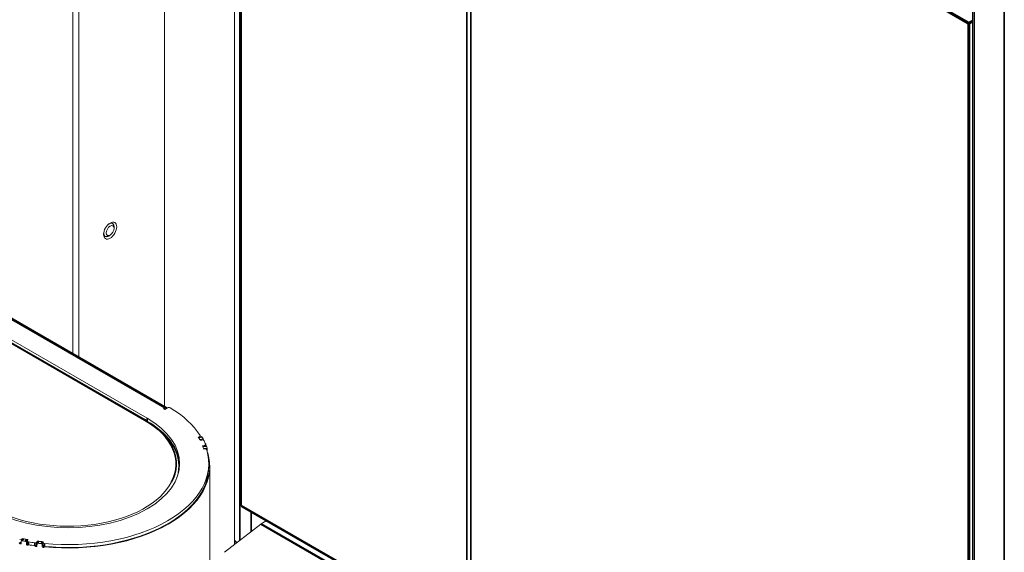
# Model space of a CAD drawing. Header units: millimetres. Extents: x 4 to 1188, y 1 to 840.
# Tile 169 of 197: x 989 to 1068, y 236 to 279. Entities that reach past the tile are written whole.
import ezdxf

# ---------------------------------------------------------------- set-up
doc = ezdxf.new("R2010")
doc.units = ezdxf.units.MM
doc.layers.add('1', color=7, linetype='Continuous')

msp = doc.modelspace()

# ---------------------------------------------------------------- linework, layer by layer
at = {"layer": '1', "color": 154, "linetype": 'Continuous', "lineweight": 35}
for p, q in [((1000.5187, 248.01), (873.6436, 321.2614)), ((998.8823, 247.0244), (872.0071, 320.2758)), ((1006.7009, 313.2822), (1006.7009, 240.125)), ((1006.5783, 312.4299), (1006.5783, 237.2857)), ((1024.9139, 229.6097), (1024.9139, 310.1162)), ((1025.2422, 302.3041), (1025.2422, 224.3287)), ((1065.4463, 279.0923), (1044.87, 290.972)), ((1044.9707, 291.0305), (1065.4968, 279.1798)), ((1065.916, 282.6411), (1065.916, 174.2804)), ((1068.3606, 281.2298), (1068.3606, 172.5191)), ((1065.4968, 279.1798), (1065.7988, 279.3542)), ((1065.4463, 201.1169), (1065.4463, 279.0923)), ((1065.7989, 279.2375), (1065.5473, 279.0923)), ((1065.5473, 279.0923), (1065.5473, 201.1169)), ((1000.5187, 247.8934), (1000.5187, 248.01)), ((999.0843, 246.9486), (999.0843, 247.1819)), ((1003.2555, 245.6032), (1003.525, 245.658)), ((1003.2905, 245.6258), (1003.2905, 245.6687)), ((1003.6028, 244.8903), (1003.8814, 244.9268)), ((1003.7159, 244.9196), (1003.7159, 244.9732)), ((1003.8902, 244.6527), (1003.9539, 244.6596)), ((1006.7009, 240.125), (1024.3078, 229.9596)), ((1007.4875, 239.575), (1007.4875, 237.9954)), ((1015.9373, 234.1766), (1008.268, 238.6045)), ((1016.0145, 234.1937), (1008.3171, 238.6378)), ((988.9773, 237.4049), (988.9773, 237.3229)), ((989.0906, 237.4252), (988.9957, 237.2696)), ((989.3531, 237.3751), (989.2686, 237.2175)), ((989.4253, 237.3002), (989.3408, 237.1426)), ((989.5176, 237.1737), (989.5176, 236.9404)), ((990.1818, 237.1593), (990.1818, 236.926)), ((990.3256, 237.2246), (990.2623, 237.0638)), ((990.5962, 237.1923), (990.5437, 237.0301)), ((990.6706, 237.1222), (990.6181, 236.9601)), ((990.0087, 236.8645), (990.0087, 237.0977)), ((990.7931, 237.0457), (990.7931, 236.8124))]:
    msp.add_line(p, q, dxfattribs=at)
at = {"layer": '1', "color": 154, "linetype": 'Continuous', "lineweight": 13}
for p, q in [((1000.7187, 248.0298), (873.8436, 321.2812)), ((998.9894, 247.035), (872.1143, 320.2864)), ((999.0843, 247.1819), (872.2092, 320.4333)), ((1006.6172, 313.2345), (1006.6172, 240.2416)), ((1006.1647, 236.9623), (1006.1647, 311.1367)), ((1000.5042, 248.154), (1000.5042, 307.0816)), ((993.0949, 252.4316), (993.0949, 304.3862)), ((993.5747, 252.1546), (993.5747, 304.1092)), ((1025.2213, 302.3333), (1025.2213, 224.3579)), ((1065.7989, 282.8044), (1065.7989, 174.4437)), ((996.2937, 262.9199), (996.2206, 262.9621)), ((996.4158, 262.5335), (996.4158, 262.6501)), ((995.6313, 261.9414), (995.7044, 261.8992)), ((995.9991, 261.9284), (996.1001, 261.9867)), ((1000.4177, 247.9517), (1000.5187, 248.01)), ((1000.5187, 247.8934), (1000.4177, 247.9517)), ((1000.7485, 248.026), (1000.5187, 247.8934)), ((999.0843, 246.9486), (999.0268, 246.9818)), ((1003.2905, 245.6687), (1003.2241, 245.6551)), ((1003.5101, 245.6704), (1003.2472, 245.617)), ((1003.3423, 245.4517), (1003.6152, 245.5005)), ((1003.5121, 245.4125), (1003.3763, 245.3885)), ((1003.3857, 245.6452), (1003.3857, 245.7464)), ((1003.5776, 244.9548), (1003.7159, 244.9732)), ((1003.8718, 244.9401), (1003.5975, 244.9041)), ((1003.6589, 244.734), (1003.9397, 244.7643)), ((1003.6766, 244.68), (1003.746, 244.6874)), ((1003.8267, 244.9342), (1003.8267, 245.0536)), ((1003.9499, 244.4877), (1003.9539, 244.4881)), ((1003.9539, 244.6596), (1003.9539, 244.4881)), ((1004.0775, 243.2743), (1004.0775, 243.5076)), ((1001.6489, 243.1169), (1001.6489, 243.2918)), ((1004.1489, 128.8482), (1004.1489, 243.2743)), ((1006.76, 239.9942), (1024.367, 229.8288)), ((1008.7133, 238.8665), (1008.3171, 238.6378)), ((1008.268, 238.6045), (1005.3526, 236.3277)), ((988.9242, 237.2221), (988.9242, 237.0507)), ((989.0259, 237.4026), (988.931, 237.247)), ((989.0008, 237.4433), (988.9773, 237.4049)), ((989.0008, 237.3615), (989.0008, 237.4433)), ((989.3408, 236.9711), (989.3408, 237.1426)), ((989.4148, 237.2529), (989.4148, 237.0196)), ((989.4625, 237.3554), (989.421, 237.277)), ((989.4253, 237.2852), (989.4253, 237.3002)), ((990.1818, 237.1593), (990.2138, 237.2392)), ((990.255, 237.1904), (990.1917, 237.0295)), ((990.2138, 237.0854), (990.2138, 237.2392)), ((990.6706, 236.9508), (990.6706, 237.1222)), ((990.6745, 237.1269), (990.6745, 236.8937)), ((990.6769, 237.142), (990.6897, 237.182)), ((1006.3226, 237.1303), (1006.3558, 237.1112)), ((989.4148, 237.109), (989.3408, 236.9711)), ((990.1818, 236.926), (990.1884, 236.9424)), ((990.1884, 237.0115), (990.1884, 236.84)), ((990.6181, 236.7886), (990.6181, 236.9601)), ((990.6706, 236.9508), (990.6181, 236.7886))]:
    msp.add_line(p, q, dxfattribs=at)
at = {"layer": '1', "color": 154, "linetype": 'Continuous', "lineweight": 35}
for centre, major_axis, start_param, end_param in [((1065.4968, 279.1214), (-0.0357, -0.0619), 3.9269908, 5.4977871), ((1065.4968, 279.1214), (0.0714, 0), 3.9269908, 5.4977871), ((1065.4968, 279.1214), (0.0357, -0.0619), 0.7853982, 2.3561945), ((998.8823, 246.8494), (-0.1071, -0.1856), 3.1415927, 3.9269908), ((992.7204, 243.4668), (-8.7143, 0), 2.8498663, 3.9269908)]:
    msp.add_ellipse(centre, major_axis=major_axis, ratio=0.5773503, start_param=start_param, end_param=end_param, dxfattribs=at)
at = {"layer": '1', "color": 154, "linetype": 'Continuous', "lineweight": 13}
for major_axis in [(-0.375, -0.6495), (0.2232, 0.3866)]:
    msp.add_ellipse((996.1001, 262.3512), major_axis=major_axis, ratio=0.5773503, dxfattribs=at)
for centre, major_axis, start_param, end_param in [((995.9991, 262.4096), (-0.2946, -0.5103), 2.3561945, 3.96361), ((995.9991, 262.4096), (0.3036, 0.5258), 0, 0.6737734), ((995.9991, 262.4096), (0.3036, 0.5258), 5.2546082, 6.2831853), ((995.9991, 262.4096), (0.3036, 0.5258), 2.4678192, 3.9269908), ((995.9991, 262.4096), (-0.2946, -0.5103), 5.4610698, 5.4977871), ((995.9991, 262.4096), (-0.2946, -0.5103), 5.4977871, 6.2831853), ((995.9991, 262.4096), (-0.2946, -0.5103), 0, 0.7853982), ((995.9991, 262.4096), (0.3036, 0.5258), 3.9269908, 4.1702679), ((1000.5187, 247.6834), (0.2, 0.3464), 6.1960307, 7.0685835), ((1000.8495, 247.9677), (-0.1429, 0), 3.9015104, 5.4977871), ((992.7204, 243.5076), (11.3571, 0), 0.3530784, 0.7599177), ((992.7204, 243.5076), (-9, 0), 0.7853982, 3.9269908), ((998.8823, 246.8494), (-0.1071, -0.1856), 2.3561945, 3.1415927), ((992.7204, 243.2918), (8.9286, 0), 6.1113795, 7.0685835), ((992.7204, 243.2743), (-9, 0), 3.1640256, 3.9269908), ((992.7204, 243.5076), (11.1429, 0), 0.296706, 0.3403392), ((992.7204, 243.5076), (11.1429, 0), 0.3069916, 0.331799), ((1003.2429, 245.7464), (-0.1429, 0), 1.9111355, 3.4946711), ((1003.5538, 245.3336), (-0.1429, 0), 3.4256401, 5.009095), ((992.7204, 243.5076), (11.4286, 0), 0.3068217, 0.3319688), ((992.7204, 243.5076), (-11.4286, 0), 3.381144, 3.4256401), ((1003.6838, 245.0536), (-0.1429, 0), 1.7976891, 3.381144), ((992.7204, 243.5076), (11.3571, 0), 4.5418686, 6.4537057), ((992.7204, 243.2743), (11.4286, 0), 4.5442134, 6.4509528), ((992.7204, 242.6503), (-9.2857, 0), 3.4656676, 3.5260451), ((992.7204, 242.5337), (-9.3571, 0), 3.4902113, 3.5130369), ((992.7204, 243.5076), (11.1429, 0), 0.1832596, 0.2268928), ((992.7204, 243.5076), (11.1429, 0), 0.1917998, 0.2166072), ((1003.772, 244.6063), (-0.1429, 0), 3.312113, 4.8956486), ((992.7204, 243.5076), (11.4286, 0), 0.1916299, 0.2167771), ((992.7204, 243.2743), (11.3571, 0), 4.5418686, 6.2831638), ((992.7204, 243.1169), (-8.9286, 0), 3.0734594, 3.1415436), ((992.7204, 243.4668), (-8.7143, 0), 0.7853982, 2.8498663), ((1006.9029, 240.2416), (0.2857, 0), 3.1415927, 3.9269908), ((1006.9029, 240.2416), (0.1429, 0.2474), 2.3561945, 3.1415927), ((1008.3171, 238.3112), (0.2, 0.3464), 0.7853982, 0.9599311), ((988.8426, 237.4324), (-0.1429, 0), 1.2177179, 2.8012534), ((988.8426, 237.1992), (0.1429, 0), 4.3593106, 5.3206651), ((992.7204, 243.5076), (11.4286, 0), 4.3804202, 4.4055673), ((992.7204, 243.5076), (11.1429, 0), 4.3720498, 4.415683), ((992.7204, 243.5076), (11.1429, 0), 4.38059, 4.4053974), ((989.5576, 237.2529), (-0.1429, 0), 5.9864793, 7.5699342), ((992.7204, 243.5076), (-11.4286, 0), 1.2867489, 1.331245), ((990.0426, 237.1779), (-0.1429, 0), 1.331245, 2.9146999), ((992.7204, 243.5076), (11.1429, 0), 4.4854962, 4.5291294), ((992.7204, 243.5076), (11.1429, 0), 4.4957818, 4.5205892), ((990.8173, 237.1269), (-0.1429, 0), 6.0999257, 7.6834613), ((1001.8554, 236.0294), (4.8571, 0), 0.3923064, 0.4794856), ((1001.8554, 236.0878), (-4.7857, 0), 3.5100426, 3.5915276), ((989.5576, 237.0196), (0.1429, 0), 3.1416113, 4.4283416), ((992.7204, 243.2743), (-11.4286, 0), 1.2867489, 1.331245), ((992.7204, 243.2743), (11.4286, 0), 4.4290216, 4.4717495), ((990.0426, 236.9446), (0.1429, 0), 4.4728376, 6.0562925), ((992.7204, 243.5076), (11.4286, 0), 4.4956119, 4.520759), ((990.8173, 236.8937), (0.1429, 0), 3.1416026, 4.5418686)]:
    msp.add_ellipse(centre, major_axis=major_axis, ratio=0.5773503, start_param=start_param, end_param=end_param, dxfattribs=at)
for points, knots in [([(1003.249, 245.6119), (1003.2495, 245.6114), (1003.2501, 245.6108), (1003.2522, 245.6083), (1003.2538, 245.606), (1003.2555, 245.6032)], [0, 0, 0, 0, 0.2574028, 0.2574028, 1, 1, 1, 1]), ([(1003.3423, 245.4517), (1003.3438, 245.449), (1003.3452, 245.4459), (1003.3474, 245.4407), (1003.3481, 245.4389), (1003.3488, 245.4371)], [0, 0, 0, 0, 0.6699045, 0.6699045, 1, 1, 1, 1]), ([(1003.5101, 245.6705), (1003.5104, 245.6705), (1003.5108, 245.6706), (1003.5115, 245.6706), (1003.5118, 245.6705), (1003.5125, 245.6704), (1003.5136, 245.6701), (1003.5154, 245.6693), (1003.517, 245.6681), (1003.5185, 245.6667), (1003.5193, 245.6659), (1003.5217, 245.6631), (1003.5233, 245.6608), (1003.525, 245.658)], [0, 0, 0, 0, 0.0815858, 0.0815858, 0.1581203, 0.1581203, 0.2346548, 0.3877239, 0.5407929, 0.5407929, 0.6938619, 0.6938619, 1, 1, 1, 1]), ([(1003.6152, 245.5005), (1003.6167, 245.4977), (1003.6182, 245.4946), (1003.6204, 245.4895), (1003.6211, 245.4877), (1003.6225, 245.4839), (1003.6232, 245.4819), (1003.6253, 245.4758), (1003.6266, 245.4715), (1003.6284, 245.4647), (1003.629, 245.4624), (1003.6302, 245.4577), (1003.6307, 245.4553), (1003.6323, 245.4482), (1003.6332, 245.4433), (1003.6342, 245.4372), (1003.6344, 245.436), (1003.6348, 245.4335), (1003.6354, 245.4298), (1003.6361, 245.4238), (1003.6366, 245.4191), (1003.6371, 245.4145), (1003.6372, 245.4122), (1003.6377, 245.4054), (1003.6378, 245.401), (1003.6378, 245.397)], [0, 0, 0, 0, 0.125, 0.125, 0.1875, 0.1875, 0.25, 0.25, 0.375, 0.375, 0.4375, 0.4375, 0.5, 0.5, 0.625, 0.625, 0.65625, 0.65625, 0.6875, 0.75, 0.8125, 0.8125, 0.875, 0.875, 1, 1, 1, 1]), ([(1003.5972, 244.9011), (1003.5975, 244.9008), (1003.5978, 244.9004), (1003.5986, 244.8993), (1003.5991, 244.8984), (1003.6007, 244.8955), (1003.6018, 244.8931), (1003.6028, 244.8903)], [0, 0, 0, 0, 0.1515237, 0.1515237, 0.4343491, 0.4343491, 1, 1, 1, 1]), ([(1003.6589, 244.734), (1003.6598, 244.7311), (1003.6608, 244.728), (1003.6621, 244.7227), (1003.6626, 244.7208), (1003.6633, 244.7179), (1003.6635, 244.7169), (1003.6637, 244.7159)], [0, 0, 0, 0, 0.5702067, 0.5702067, 0.85531, 0.85531, 1, 1, 1, 1]), ([(1003.8718, 244.9401), (1003.872, 244.9401), (1003.8721, 244.9401), (1003.8725, 244.9401), (1003.8728, 244.94), (1003.8732, 244.9399), (1003.8739, 244.9395), (1003.8752, 244.9386), (1003.8762, 244.9373), (1003.8772, 244.9358), (1003.8777, 244.9349), (1003.8793, 244.932), (1003.8804, 244.9296), (1003.8814, 244.9268)], [0, 0, 0, 0, 0.0581957, 0.0581957, 0.1366794, 0.1366794, 0.215163, 0.3721304, 0.5290978, 0.5290978, 0.6860652, 0.6860652, 1, 1, 1, 1]), ([(1003.9397, 244.7643), (1003.9407, 244.7615), (1003.9416, 244.7583), (1003.943, 244.753), (1003.9434, 244.7512), (1003.9443, 244.7473), (1003.9448, 244.7453), (1003.9461, 244.739), (1003.9469, 244.7347), (1003.948, 244.7278), (1003.9484, 244.7255), (1003.9491, 244.7207), (1003.9495, 244.7183), (1003.9504, 244.7111), (1003.951, 244.7062), (1003.9517, 244.7), (1003.9518, 244.6987), (1003.952, 244.6963), (1003.9524, 244.6926), (1003.9529, 244.6865), (1003.9532, 244.6818), (1003.9534, 244.6771), (1003.9535, 244.6748), (1003.9538, 244.668), (1003.9539, 244.6636), (1003.9539, 244.6596)], [0, 0, 0, 0, 0.125, 0.125, 0.1875, 0.1875, 0.25, 0.25, 0.375, 0.375, 0.4375, 0.4375, 0.5, 0.5, 0.625, 0.625, 0.65625, 0.65625, 0.6875, 0.75, 0.8125, 0.8125, 0.875, 0.875, 1, 1, 1, 1]), ([(1003.9814, 244.3889), (1003.9817, 244.3889), (1003.9824, 244.3888), (1003.9832, 244.3881), (1003.9842, 244.3868), (1003.9848, 244.3859), (1003.9858, 244.3838), (1003.9863, 244.3825), (1003.9874, 244.3796), (1003.9879, 244.378), (1003.9885, 244.3761)], [0, 0, 0, 0, 0.1350884, 0.3513163, 0.3513163, 0.5675442, 0.5675442, 0.7837721, 0.7837721, 1, 1, 1, 1]), ([(988.9957, 237.2696), (988.991, 237.2705), (988.9864, 237.271), (988.9795, 237.2712), (988.9772, 237.2712), (988.9727, 237.2709), (988.9705, 237.2707), (988.964, 237.2697), (988.9599, 237.2686), (988.9541, 237.2664), (988.9522, 237.2656), (988.9486, 237.2637), (988.9468, 237.2627), (988.9419, 237.2594), (988.9389, 237.2569), (988.9357, 237.2534), (988.935, 237.2526), (988.9338, 237.2511), (988.9321, 237.2488), (988.9296, 237.2448), (988.928, 237.2413), (988.9266, 237.2377), (988.9261, 237.2359), (988.9247, 237.2302), (988.9242, 237.2262), (988.9242, 237.2221)], [0, 0, 0, 0, 0.125, 0.125, 0.1875, 0.1875, 0.25, 0.25, 0.375, 0.375, 0.4375, 0.4375, 0.5, 0.5, 0.625, 0.625, 0.65625, 0.65625, 0.6875, 0.75, 0.8125, 0.8125, 0.875, 0.875, 1, 1, 1, 1]), ([(989.0906, 237.4252), (989.0859, 237.4261), (989.0813, 237.4266), (989.0744, 237.4268), (989.0721, 237.4268), (989.0676, 237.4265), (989.0654, 237.4263), (989.0589, 237.4253), (989.0548, 237.4242), (989.049, 237.422), (989.0471, 237.4212), (989.0435, 237.4193), (989.0417, 237.4183), (989.0368, 237.415), (989.0338, 237.4125), (989.0306, 237.409), (989.0299, 237.4082), (989.0287, 237.4067), (989.0275, 237.4052), (989.0265, 237.4035), (989.0259, 237.4027)], [0, 0, 0, 0, 0.1735094, 0.1735094, 0.2602642, 0.2602642, 0.3470189, 0.3470189, 0.5205283, 0.5205283, 0.6072831, 0.6072831, 0.6940378, 0.6940378, 0.8675472, 0.8675472, 0.9109246, 0.9109246, 0.9543019, 1, 1, 1, 1]), ([(989.3408, 237.1426), (989.3408, 237.1467), (989.3404, 237.1508), (989.339, 237.1569), (989.3384, 237.159), (989.337, 237.1631), (989.3362, 237.1652), (989.3335, 237.1713), (989.3313, 237.1752), (989.3274, 237.181), (989.326, 237.1829), (989.3229, 237.1866), (989.3213, 237.1884), (989.3163, 237.1935), (989.3127, 237.1968), (989.3078, 237.2005), (989.3068, 237.2012), (989.3047, 237.2026), (989.3016, 237.2047), (989.2963, 237.2078), (989.2919, 237.21), (989.2874, 237.212), (989.2851, 237.2129), (989.2781, 237.2153), (989.2733, 237.2166), (989.2686, 237.2175)], [0, 0, 0, 0, 0.125, 0.125, 0.1875, 0.1875, 0.25, 0.25, 0.375, 0.375, 0.4375, 0.4375, 0.5, 0.5, 0.625, 0.625, 0.65625, 0.65625, 0.6875, 0.75, 0.8125, 0.8125, 0.875, 0.875, 1, 1, 1, 1]), ([(989.4253, 237.3002), (989.4253, 237.3043), (989.4249, 237.3084), (989.4235, 237.3145), (989.4229, 237.3166), (989.4215, 237.3207), (989.4207, 237.3228), (989.418, 237.3289), (989.4158, 237.3328), (989.4119, 237.3386), (989.4104, 237.3405), (989.4074, 237.3442), (989.4058, 237.3459), (989.4008, 237.3511), (989.3972, 237.3543), (989.3923, 237.358), (989.3913, 237.3588), (989.3892, 237.3602), (989.3861, 237.3623), (989.3808, 237.3654), (989.3764, 237.3675), (989.3719, 237.3695), (989.3695, 237.3705), (989.3626, 237.3729), (989.3578, 237.3742), (989.3531, 237.3751)], [0, 0, 0, 0, 0.125, 0.125, 0.1875, 0.1875, 0.25, 0.25, 0.375, 0.375, 0.4375, 0.4375, 0.5, 0.5, 0.625, 0.625, 0.65625, 0.65625, 0.6875, 0.75, 0.8125, 0.8125, 0.875, 0.875, 1, 1, 1, 1]), ([(990.3256, 237.2246), (990.3207, 237.2252), (990.3159, 237.2254), (990.3088, 237.2252), (990.3065, 237.225), (990.3018, 237.2244), (990.2995, 237.224), (990.2928, 237.2226), (990.2886, 237.2212), (990.2825, 237.2186), (990.2806, 237.2177), (990.2768, 237.2156), (990.275, 237.2144), (990.2699, 237.2108), (990.2669, 237.2081), (990.2635, 237.2043), (990.2628, 237.2036), (990.2616, 237.202), (990.2598, 237.1996), (990.2573, 237.1955), (990.2557, 237.192), (990.255, 237.1903)], [0, 0, 0, 0, 0.154685, 0.154685, 0.2320275, 0.2320275, 0.30937, 0.30937, 0.4640551, 0.4640551, 0.5413976, 0.5413976, 0.6187401, 0.6187401, 0.7734251, 0.7734251, 0.8120964, 0.8120964, 0.8507676, 0.9281101, 1, 1, 1, 1]), ([(990.6706, 237.1222), (990.6706, 237.1263), (990.6701, 237.1304), (990.6687, 237.1365), (990.6681, 237.1385), (990.6667, 237.1425), (990.6659, 237.1445), (990.6631, 237.1505), (990.6608, 237.1543), (990.6568, 237.1597), (990.6553, 237.1615), (990.6522, 237.165), (990.6506, 237.1667), (990.6454, 237.1715), (990.6417, 237.1745), (990.6366, 237.1779), (990.6356, 237.1786), (990.6335, 237.1798), (990.6303, 237.1817), (990.6248, 237.1844), (990.6202, 237.1863), (990.6156, 237.188), (990.6132, 237.1888), (990.606, 237.1908), (990.6011, 237.1917), (990.5962, 237.1923)], [0, 0, 0, 0, 0.125, 0.125, 0.1875, 0.1875, 0.25, 0.25, 0.375, 0.375, 0.4375, 0.4375, 0.5, 0.5, 0.625, 0.625, 0.65625, 0.65625, 0.6875, 0.75, 0.8125, 0.8125, 0.875, 0.875, 1, 1, 1, 1]), ([(988.798, 237.0461), (988.7952, 237.0513), (988.7916, 237.0563), (988.7854, 237.0633), (988.7831, 237.0656), (988.7784, 237.0699), (988.7735, 237.0739), (988.7682, 237.0774), (988.7626, 237.0807), (988.7597, 237.0821), (988.754, 237.0848), (988.751, 237.0859), (988.7451, 237.0879), (988.742, 237.0887), (988.739, 237.0894)], [0, 0, 0, 0, 0.25, 0.25, 0.375, 0.375, 0.5, 0.625, 0.625, 0.75, 0.75, 0.875, 0.875, 1, 1, 1, 1]), ([(988.9242, 237.0507), (988.9222, 237.0451), (988.9199, 237.0397), (988.9156, 237.032), (988.9141, 237.0295), (988.9107, 237.0248), (988.9088, 237.0225), (988.9058, 237.0192), (988.9047, 237.0182), (988.9024, 237.0162), (988.9013, 237.0152), (988.8976, 237.0125), (988.895, 237.0108), (988.8907, 237.0088), (988.8892, 237.0082), (988.8862, 237.0071), (988.8815, 237.0057), (988.8765, 237.005), (988.8712, 237.0048), (988.8695, 237.0048), (988.8659, 237.0049), (988.8641, 237.0051), (988.8605, 237.0055), (988.8587, 237.0058), (988.8551, 237.0065), (988.8532, 237.007), (988.8478, 237.0083), (988.8442, 237.0094), (988.8388, 237.0113), (988.8371, 237.012), (988.8336, 237.0135), (988.8318, 237.0143), (988.8267, 237.017), (988.8234, 237.0189), (988.8187, 237.0222), (988.8171, 237.0234), (988.8142, 237.0259), (988.8127, 237.0272), (988.8086, 237.0311), (988.8062, 237.0339), (988.8029, 237.0383), (988.8018, 237.0399), (988.7998, 237.0429), (988.7989, 237.0445), (988.798, 237.0461)], [0, 0, 0, 0, 0.125, 0.125, 0.1875, 0.1875, 0.25, 0.25, 0.28125, 0.28125, 0.3125, 0.3125, 0.375, 0.375, 0.40625, 0.40625, 0.4375, 0.5, 0.5, 0.53125, 0.53125, 0.5625, 0.5625, 0.59375, 0.59375, 0.625, 0.625, 0.6875, 0.6875, 0.71875, 0.71875, 0.75, 0.75, 0.8125, 0.8125, 0.84375, 0.84375, 0.875, 0.875, 0.9375, 0.9375, 0.96875, 0.96875, 1, 1, 1, 1]), ([(989.4659, 236.9204), (989.464, 236.9179), (989.462, 236.9157), (989.4576, 236.9114), (989.4552, 236.9095), (989.4512, 236.9068), (989.4498, 236.906), (989.447, 236.9045), (989.4425, 236.9024), (989.4377, 236.901), (989.4326, 236.9), (989.4308, 236.8997), (989.4273, 236.8994), (989.4237, 236.8992), (989.4201, 236.8994), (989.4164, 236.8997), (989.4145, 236.8999), (989.4118, 236.9003), (989.4108, 236.9004), (989.409, 236.9008), (989.4062, 236.9013), (989.4035, 236.9019), (989.398, 236.9033), (989.3943, 236.9044), (989.389, 236.9065), (989.3872, 236.9072), (989.3836, 236.9088), (989.3819, 236.9097), (989.3768, 236.9124), (989.3735, 236.9145), (989.3689, 236.918), (989.3674, 236.9192), (989.3646, 236.9217), (989.3605, 236.9257), (989.357, 236.93), (989.3529, 236.936), (989.3511, 236.9391), (989.348, 236.9454), (989.3467, 236.9485), (989.3444, 236.9549), (989.3435, 236.9582), (989.3419, 236.9647), (989.3413, 236.9679), (989.3408, 236.9711)], [0, 0, 0, 0, 0.0625, 0.0625, 0.125, 0.125, 0.15625, 0.15625, 0.1875, 0.25, 0.25, 0.28125, 0.28125, 0.3125, 0.34375, 0.34375, 0.375, 0.375, 0.390625, 0.390625, 0.40625, 0.4375, 0.4375, 0.5, 0.5, 0.53125, 0.53125, 0.5625, 0.5625, 0.625, 0.625, 0.65625, 0.65625, 0.6875, 0.75, 0.75, 0.8125, 0.8125, 0.875, 0.875, 0.9375, 0.9375, 1, 1, 1, 1]), ([(989.525, 236.9392), (989.519, 236.9402), (989.5131, 236.9405), (989.506, 236.9401), (989.5045, 236.94), (989.5017, 236.9397), (989.5003, 236.9394), (989.4961, 236.9387), (989.4908, 236.9374), (989.4859, 236.9354), (989.4823, 236.9337), (989.4811, 236.9331), (989.4789, 236.9318), (989.4778, 236.9311), (989.4725, 236.9276), (989.4689, 236.9242), (989.4659, 236.9204)], [0, 0, 0, 0, 0.25, 0.25, 0.3125, 0.3125, 0.375, 0.375, 0.5, 0.625, 0.625, 0.6875, 0.6875, 0.75, 0.75, 1, 1, 1, 1]), ([(990.0578, 236.8269), (990.0548, 236.8319), (990.0512, 236.8367), (990.0447, 236.8432), (990.0424, 236.8454), (990.0375, 236.8493), (990.0324, 236.853), (990.0269, 236.8562), (990.0211, 236.8591), (990.0181, 236.8603), (990.0122, 236.8626), (990.0091, 236.8635), (990.0029, 236.8651), (989.9998, 236.8657), (989.9967, 236.8662)], [0, 0, 0, 0, 0.25, 0.25, 0.375, 0.375, 0.5, 0.625, 0.625, 0.75, 0.75, 0.875, 0.875, 1, 1, 1, 1]), ([(990.1884, 236.84), (990.1863, 236.8343), (990.1839, 236.8287), (990.1795, 236.8208), (990.1779, 236.8182), (990.1744, 236.8132), (990.1725, 236.8108), (990.1693, 236.8073), (990.1682, 236.8062), (990.1659, 236.804), (990.1646, 236.803), (990.1609, 236.8), (990.1582, 236.7982), (990.1537, 236.7959), (990.1522, 236.7951), (990.149, 236.7938), (990.1442, 236.7921), (990.139, 236.7911), (990.1336, 236.7905), (990.1317, 236.7904), (990.128, 236.7903), (990.1262, 236.7903), (990.1225, 236.7906), (990.1206, 236.7907), (990.1168, 236.7912), (990.1149, 236.7915), (990.1093, 236.7925), (990.1056, 236.7933), (990.1001, 236.7949), (990.0982, 236.7954), (990.0946, 236.7967), (990.0928, 236.7974), (990.0874, 236.7997), (990.084, 236.8014), (990.0792, 236.8044), (990.0776, 236.8055), (990.0745, 236.8077), (990.073, 236.8089), (990.0688, 236.8126), (990.0662, 236.8153), (990.0628, 236.8195), (990.0617, 236.8209), (990.0597, 236.8239), (990.0587, 236.8254), (990.0578, 236.8269)], [0, 0, 0, 0, 0.125, 0.125, 0.1875, 0.1875, 0.25, 0.25, 0.28125, 0.28125, 0.3125, 0.3125, 0.375, 0.375, 0.40625, 0.40625, 0.4375, 0.5, 0.5, 0.53125, 0.53125, 0.5625, 0.5625, 0.59375, 0.59375, 0.625, 0.625, 0.6875, 0.6875, 0.71875, 0.71875, 0.75, 0.75, 0.8125, 0.8125, 0.84375, 0.84375, 0.875, 0.875, 0.9375, 0.9375, 0.96875, 0.96875, 1, 1, 1, 1]), ([(990.2623, 237.0638), (990.2574, 237.0644), (990.2526, 237.0646), (990.2455, 237.0643), (990.2432, 237.0641), (990.2385, 237.0635), (990.2362, 237.0632), (990.2295, 237.0617), (990.2253, 237.0603), (990.2192, 237.0578), (990.2173, 237.0568), (990.2135, 237.0547), (990.2117, 237.0536), (990.2066, 237.05), (990.2036, 237.0473), (990.2002, 237.0435), (990.1995, 237.0427), (990.1983, 237.0411), (990.1965, 237.0387), (990.1939, 237.0345), (990.1923, 237.0309), (990.1909, 237.0272), (990.1903, 237.0253), (990.1889, 237.0195), (990.1884, 237.0156), (990.1884, 237.0115)], [0, 0, 0, 0, 0.125, 0.125, 0.1875, 0.1875, 0.25, 0.25, 0.375, 0.375, 0.4375, 0.4375, 0.5, 0.5, 0.625, 0.625, 0.65625, 0.65625, 0.6875, 0.75, 0.8125, 0.8125, 0.875, 0.875, 1, 1, 1, 1]), ([(990.6181, 236.9601), (990.6181, 236.9642), (990.6176, 236.9683), (990.6162, 236.9743), (990.6156, 236.9763), (990.6142, 236.9804), (990.6133, 236.9824), (990.6105, 236.9883), (990.6082, 236.9921), (990.6042, 236.9976), (990.6027, 236.9994), (990.5996, 237.0029), (990.598, 237.0046), (990.5928, 237.0094), (990.5891, 237.0124), (990.584, 237.0157), (990.583, 237.0164), (990.5809, 237.0177), (990.5777, 237.0195), (990.5722, 237.0223), (990.5677, 237.0242), (990.563, 237.0259), (990.5606, 237.0266), (990.5534, 237.0286), (990.5486, 237.0296), (990.5437, 237.0301)], [0, 0, 0, 0, 0.125, 0.125, 0.1875, 0.1875, 0.25, 0.25, 0.375, 0.375, 0.4375, 0.4375, 0.5, 0.5, 0.625, 0.625, 0.65625, 0.65625, 0.6875, 0.75, 0.8125, 0.8125, 0.875, 0.875, 1, 1, 1, 1]), ([(990.7466, 236.7463), (990.7447, 236.7438), (990.7426, 236.7414), (990.7381, 236.7368), (990.7356, 236.7347), (990.7316, 236.7318), (990.7301, 236.7309), (990.7272, 236.7292), (990.7226, 236.7268), (990.7177, 236.725), (990.7124, 236.7237), (990.7106, 236.7233), (990.707, 236.7228), (990.7033, 236.7223), (990.6995, 236.7222), (990.6958, 236.7223), (990.6939, 236.7224), (990.691, 236.7226), (990.69, 236.7227), (990.6881, 236.7229), (990.6853, 236.7232), (990.6825, 236.7237), (990.6768, 236.7247), (990.6731, 236.7256), (990.6676, 236.7272), (990.6657, 236.7278), (990.6621, 236.7292), (990.6603, 236.7299), (990.655, 236.7323), (990.6517, 236.7342), (990.6469, 236.7374), (990.6454, 236.7385), (990.6425, 236.7408), (990.6383, 236.7445), (990.6347, 236.7486), (990.6305, 236.7543), (990.6286, 236.7573), (990.6254, 236.7633), (990.6241, 236.7664), (990.6218, 236.7727), (990.6208, 236.7759), (990.6192, 236.7822), (990.6186, 236.7854), (990.6181, 236.7886)], [0, 0, 0, 0, 0.0625, 0.0625, 0.125, 0.125, 0.15625, 0.15625, 0.1875, 0.25, 0.25, 0.28125, 0.28125, 0.3125, 0.34375, 0.34375, 0.375, 0.375, 0.390625, 0.390625, 0.40625, 0.4375, 0.4375, 0.5, 0.5, 0.53125, 0.53125, 0.5625, 0.5625, 0.625, 0.625, 0.65625, 0.65625, 0.6875, 0.75, 0.75, 0.8125, 0.8125, 0.875, 0.875, 0.9375, 0.9375, 1, 1, 1, 1]), ([(990.8074, 236.7691), (990.8012, 236.7697), (990.7952, 236.7697), (990.7878, 236.7688), (990.7863, 236.7686), (990.7834, 236.768), (990.782, 236.7677), (990.7777, 236.7667), (990.7723, 236.765), (990.7672, 236.7627), (990.7635, 236.7608), (990.7623, 236.7601), (990.76, 236.7587), (990.7589, 236.7579), (990.7535, 236.754), (990.7497, 236.7504), (990.7466, 236.7463)], [0, 0, 0, 0, 0.25, 0.25, 0.3125, 0.3125, 0.375, 0.375, 0.5, 0.625, 0.625, 0.6875, 0.6875, 0.75, 0.75, 1, 1, 1, 1])]:
    msp.add_open_spline(points, degree=3, knots=knots, dxfattribs=at)
at = {"layer": '1', "color": 154, "linetype": 'Continuous', "lineweight": 35}
msp.add_open_spline([(988.8431, 237.1171), (988.8374, 237.1081), (988.8317, 237.0991), (988.8246, 237.0879), (988.8231, 237.0856), (988.8138, 237.0709), (988.8059, 237.0585), (988.798, 237.0461)], degree=3, knots=[0, 0, 0, 0, 0.3792599, 0.3792599, 0.4750174, 0.4750174, 1, 1, 1, 1], dxfattribs=at)
for points in [[(989.4659, 236.9204), (989.4712, 236.9307), (989.4765, 236.941), (989.4818, 236.9513)], [(990.0738, 236.8652), (990.0685, 236.8524), (990.0631, 236.8396), (990.0578, 236.8269)], [(990.7466, 236.7463), (990.7539, 236.7702), (990.7611, 236.7941), (990.7683, 236.8179)]]:
    msp.add_open_spline(points, degree=3, dxfattribs=at)

doc.saveas('drawing.dxf')
